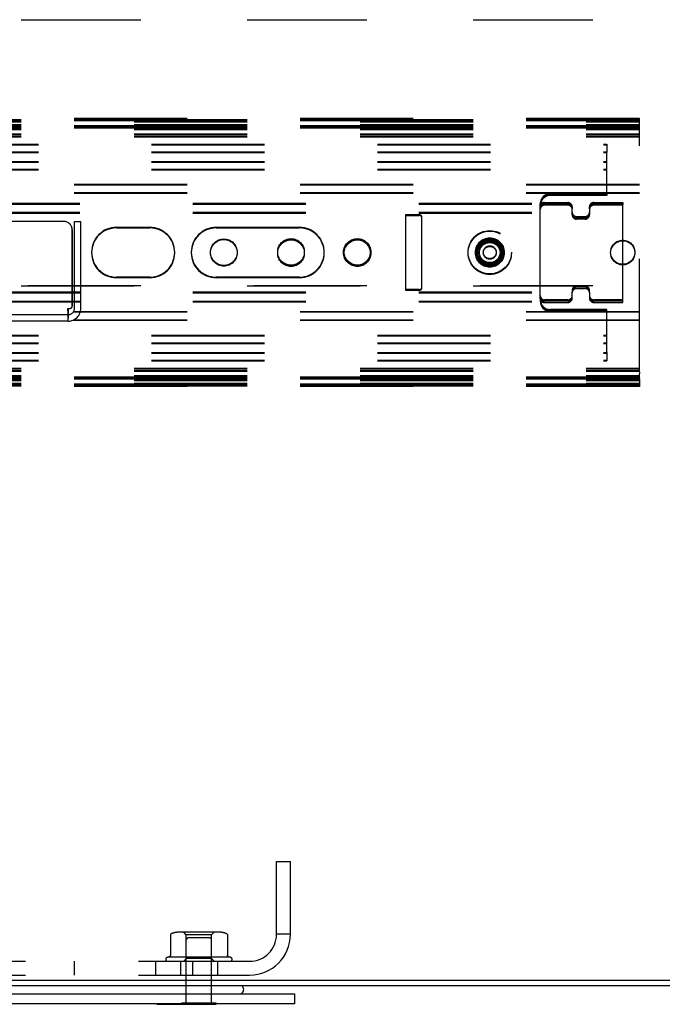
# Model space of a CAD drawing. Header units: inches. Extents: x 0 to 155, y 0 to 100.
# Tile 67 of 102: x 101.73 to 106.56, y 7.68 to 15.09. Entities that reach past the tile are written whole.
import ezdxf

# ---------------------------------------------------------------- set-up
doc = ezdxf.new("R2010")
doc.units = ezdxf.units.IN
doc.header["$LTSCALE"] = 8.5
doc.header["$MEASUREMENT"] = 0
doc.linetypes.add('HIDDEN', pattern=[0.2, 0.1, -0.1])
doc.layers.get('0').update_dxf_attribs({"linetype": 'CONTINUOUS'})
doc.layers.add('DEFAULT_2', color=8, linetype='HIDDEN')

msp = doc.modelspace()

# ---------------------------------------------------------------- linework, layer by layer
at = {"color": 3, "linetype": 'Continuous'}
for p, q in [((87.6538, 7.8562), (111.6258, 7.8562)), ((103.796, 7.6797), (95.4835, 7.6797))]:
    msp.add_line(p, q, dxfattribs=at)
at = {"color": 7, "linetype": 'Continuous'}
for p, q in [((87.6728, 7.8172), (111.6068, 7.8172)), ((95.4835, 7.7547), (103.796, 7.7547)), ((103.796, 7.7547), (103.796, 7.6797)), ((102.7598, 7.6757), (102.7598, 7.6797)), ((102.7598, 7.6757), (103.2073, 7.6757)), ((103.0198, 7.6757), (103.0198, 7.6797)), ((103.2073, 7.6757), (103.2073, 7.6797))]:
    msp.add_line(p, q, dxfattribs=at)
for centre, radius, start, end in [((103.3838, 7.7847), 0.03, 270, 19.47122), ((103.3273, 7.7647), 0.09, 19.47122, 35.69764)]:
    msp.add_arc(centre, radius, start, end, dxfattribs=at)
at = {"layer": 'DEFAULT_2', "color": 8, "linetype": 'HIDDEN'}
for p, q in [((89.8898, 15.0855), (109.3898, 15.0855)), ((109.3898, 15.0809), (89.8898, 15.0809)), ((106.3898, 14.3416), (92.3898, 14.3416)), ((106.3898, 14.337), (92.3898, 14.337)), ((92.3898, 14.3354), (106.3898, 14.3354)), ((92.3898, 14.3308), (106.3898, 14.3308)), ((106.3898, 14.3294), (92.3898, 14.3294)), ((106.3898, 14.3248), (92.3898, 14.3248)), ((92.3898, 14.3221), (106.3898, 14.3221)), ((92.3898, 14.3175), (106.3898, 14.3175)), ((106.3898, 14.2866), (106.3898, 14.3416)), ((92.3898, 14.2962), (106.3898, 14.2962)), ((92.3898, 14.2916), (106.3898, 14.2916)), ((106.3898, 14.2866), (92.3898, 14.2866)), ((92.3898, 14.2829), (106.3898, 14.2829)), ((106.3898, 14.282), (92.3898, 14.282)), ((92.3898, 14.2805), (106.3898, 14.2805)), ((92.3898, 14.2805), (106.3898, 14.2805)), ((92.3898, 14.2783), (106.3898, 14.2783)), ((92.3898, 14.2759), (106.3898, 14.2759)), ((92.3898, 14.2759), (106.3898, 14.2759)), ((106.3898, 14.2744), (92.3898, 14.2744)), ((106.3898, 14.2698), (92.3898, 14.2698)), ((92.3898, 14.2671), (106.3898, 14.2671)), ((92.3898, 14.2637), (106.3898, 14.2637)), ((92.3898, 14.2625), (106.3898, 14.2625)), ((92.3898, 14.2591), (106.3898, 14.2591)), ((106.3898, 14.2584), (106.3898, 14.2866)), ((106.3898, 14.2433), (106.3898, 14.2584)), ((106.3898, 12.4358), (106.3898, 14.2433)), ((92.3898, 14.2258), (106.3898, 14.2258)), ((92.3898, 14.2212), (106.3898, 14.2212)), ((92.3898, 14.2091), (106.3898, 14.2091)), ((92.3898, 14.2045), (106.3898, 14.2045)), ((92.5198, 14.1479), (106.1448, 14.1479)), ((92.5198, 14.1476), (106.1448, 14.1476)), ((92.5198, 14.1475), (106.1448, 14.1475)), ((92.5198, 14.1433), (106.1448, 14.1433)), ((92.5198, 14.143), (106.1448, 14.143)), ((92.5198, 14.1429), (106.1448, 14.1429)), ((92.5198, 14.0909), (106.1448, 14.0909)), ((92.5198, 14.0906), (106.1448, 14.0906)), ((92.5198, 14.0905), (106.1448, 14.0905)), ((92.5198, 14.0863), (106.1448, 14.0863)), ((92.5198, 14.086), (106.1448, 14.086)), ((92.5198, 14.0859), (106.1448, 14.0859)), ((106.1448, 14.1479), (106.1448, 14.0859)), ((106.1448, 13.773), (106.1448, 14.0859)), ((92.5198, 14.0175), (106.1448, 14.0175)), ((92.5198, 14.0129), (106.1448, 14.0129)), ((92.5198, 13.9605), (106.1448, 13.9605)), ((92.5198, 13.9559), (106.1448, 13.9559)), ((106.3898, 13.8457), (92.7823, 13.8457)), ((106.3898, 13.8412), (92.7823, 13.8412)), ((106.3898, 13.7832), (92.7823, 13.7832)), ((106.3898, 13.7787), (92.7823, 13.7787)), ((105.6729, 13.7089), (105.8528, 13.7089)), ((106.1448, 13.7776), (105.7228, 13.7776)), ((106.1448, 13.773), (105.7228, 13.773)), ((106.1448, 13.7675), (105.7228, 13.7675)), ((106.1448, 13.7629), (105.7228, 13.7629)), ((106.0448, 13.7089), (106.2648, 13.7089)), ((106.1448, 13.773), (106.1448, 13.7629)), ((106.2648, 13.7089), (106.2648, 13.6937)), ((92.8318, 13.7038), (105.6461, 13.7038)), ((92.8318, 13.7028), (105.6448, 13.7028)), ((92.8318, 13.6992), (105.6461, 13.6992)), ((92.8318, 13.6982), (105.6448, 13.6982)), ((92.8318, 13.6364), (105.6448, 13.6364)), ((105.6448, 13.663), (105.6448, 13.6996)), ((105.6448, 12.9856), (105.6448, 13.663)), ((105.6729, 13.7043), (105.8528, 13.7043)), ((105.8528, 13.6937), (105.6755, 13.6937)), ((105.8528, 13.6891), (105.6755, 13.6891)), ((105.8848, 13.6769), (105.8848, 13.6617)), ((105.8848, 13.6169), (105.8848, 13.6617)), ((106.0148, 13.6617), (106.0148, 13.6789)), ((106.0148, 13.6617), (106.0148, 13.6169)), ((106.0448, 13.7043), (106.2648, 13.7043)), ((106.2648, 13.6937), (106.0468, 13.6937)), ((106.2648, 13.6891), (106.0468, 13.6891)), ((106.2648, 12.9575), (106.2648, 13.6937)), ((102.0608, 13.5672), (91.1923, 13.5672)), ((92.8318, 13.6337), (105.6448, 13.6337)), ((92.8318, 13.6318), (105.6448, 13.6318)), ((92.8318, 13.6291), (105.6448, 13.6291)), ((102.0608, 13.5672), (102.0618, 13.5672)), ((102.141, 13.5672), (102.189, 13.5672)), ((102.141, 12.9132), (102.141, 13.5672)), ((102.189, 12.9132), (102.189, 13.5672)), ((104.6298, 13.6167), (104.7348, 13.6167)), ((104.6298, 13.6162), (104.6298, 13.6167)), ((104.7348, 13.6162), (104.6298, 13.6162)), ((104.6298, 13.6162), (104.6298, 13.0497)), ((104.6298, 13.6122), (104.7348, 13.6122)), ((104.7348, 13.6117), (104.6298, 13.6117)), ((104.7548, 13.5967), (104.7548, 13.5962)), ((104.7548, 13.0697), (104.7548, 13.5962)), ((105.9168, 13.6046), (105.9828, 13.6046)), ((105.9168, 13.6), (105.9828, 13.6)), ((105.9828, 13.5895), (105.9168, 13.5895)), ((105.9828, 13.5849), (105.9168, 13.5849)), ((102.1233, 12.9288), (102.1233, 13.5047)), ((102.1243, 13.5047), (102.1243, 12.9288)), ((102.4573, 13.523), (102.7073, 13.523)), ((102.4573, 13.5184), (102.7073, 13.5184)), ((103.2073, 13.523), (103.8323, 13.523)), ((103.2073, 13.5184), (103.8323, 13.5184)), ((102.7073, 13.148), (102.4573, 13.148)), ((102.7073, 13.1434), (102.4573, 13.1434)), ((103.8323, 13.148), (103.2073, 13.148)), ((103.8323, 13.1434), (103.2073, 13.1434)), ((89.8898, 13.0855), (109.3898, 13.0855)), ((109.3898, 13.0809), (89.8898, 13.0809)), ((104.7348, 13.0547), (104.6298, 13.0547)), ((104.6298, 13.0542), (104.7348, 13.0542)), ((104.7348, 13.0502), (104.6298, 13.0502)), ((104.6298, 13.0497), (104.7348, 13.0497)), ((105.8848, 13.0495), (105.8848, 13.0343)), ((105.9828, 13.0815), (105.9168, 13.0815)), ((105.9828, 13.0769), (105.9168, 13.0769)), ((105.9168, 13.0663), (105.9828, 13.0663)), ((105.9168, 13.0617), (105.9828, 13.0617)), ((106.0148, 13.0343), (106.0148, 13.0495)), ((92.8318, 13.0373), (105.6448, 13.0373)), ((92.8318, 13.0346), (105.6448, 13.0346)), ((92.8318, 13.0327), (105.6448, 13.0327)), ((92.8318, 13.03), (105.6448, 13.03)), ((92.8318, 12.9681), (105.6448, 12.9681)), ((105.6448, 12.9856), (105.6448, 12.9667)), ((105.8528, 12.9773), (105.6768, 12.9773)), ((105.8528, 12.9727), (105.6768, 12.9727)), ((105.8848, 12.9895), (105.8848, 13.0343)), ((106.0148, 13.0343), (106.0148, 12.9895)), ((106.0148, 12.9895), (106.0148, 12.9875)), ((106.2648, 12.9773), (106.0468, 12.9773)), ((106.2648, 12.9727), (106.0468, 12.9727)), ((92.8318, 12.9671), (105.6461, 12.9671)), ((92.8318, 12.9635), (105.6448, 12.9635)), ((92.8318, 12.9625), (105.6461, 12.9625)), ((102.092, 12.9132), (102.1076, 12.9132)), ((102.0925, 12.8931), (102.092, 12.9132)), ((102.0925, 12.873), (102.092, 12.9132)), ((102.0928, 12.8816), (102.0925, 12.8931)), ((102.093, 12.9132), (102.093, 12.8403)), ((102.1086, 12.9132), (102.1076, 12.9132)), ((105.6729, 12.9621), (105.8528, 12.9621)), ((105.6729, 12.9575), (105.8528, 12.9575)), ((106.1448, 12.9035), (105.7228, 12.9035)), ((106.1448, 12.8989), (105.7228, 12.8989)), ((106.1448, 12.8933), (105.7228, 12.8933)), ((106.0448, 12.9621), (106.0468, 12.9621)), ((106.0448, 12.9575), (106.0468, 12.9575)), ((106.0468, 12.9621), (106.2648, 12.9621)), ((106.0468, 12.9575), (106.2648, 12.9575)), ((106.1448, 12.5807), (106.1448, 12.9035)), ((102.093, 12.8652), (91.16, 12.8652)), ((106.3898, 12.8877), (92.7823, 12.8877)), ((106.3898, 12.8832), (92.7823, 12.8832)), ((106.3898, 12.8252), (92.7823, 12.8252)), ((106.3898, 12.8207), (92.7823, 12.8207)), ((102.0928, 12.85), (102.0925, 12.873)), ((102.093, 12.8767), (102.0928, 12.8816)), ((102.093, 12.8403), (102.0928, 12.85)), ((102.093, 12.8172), (102.093, 12.8403)), ((106.1448, 12.8887), (105.7228, 12.8887)), ((102.093, 12.8172), (91.16, 12.8172)), ((92.5198, 12.7105), (106.1448, 12.7105)), ((92.5198, 12.7059), (106.1448, 12.7059)), ((92.5198, 12.6535), (106.1448, 12.6535)), ((92.5198, 12.6489), (106.1448, 12.6489)), ((92.5198, 12.5805), (106.1448, 12.5805)), ((92.5198, 12.5803), (106.1448, 12.5803)), ((92.5198, 12.5801), (106.1448, 12.5801)), ((92.5198, 12.5759), (106.1448, 12.5759)), ((92.5198, 12.5757), (106.1448, 12.5757)), ((92.5198, 12.5755), (106.1448, 12.5755)), ((92.5198, 12.5235), (106.1448, 12.5235)), ((92.5198, 12.5233), (106.1448, 12.5233)), ((92.5198, 12.5231), (106.1448, 12.5231)), ((106.1448, 12.5807), (106.1448, 12.5233)), ((106.1448, 12.5231), (106.1448, 12.5233)), ((106.1448, 12.5231), (106.1448, 12.5187)), ((92.3898, 12.4618), (106.3898, 12.4618)), ((92.3898, 12.4572), (106.3898, 12.4572)), ((92.5198, 12.5189), (106.1448, 12.5189)), ((92.5198, 12.5187), (106.1448, 12.5187)), ((92.5198, 12.5185), (106.1448, 12.5185)), ((106.1448, 12.5185), (106.1448, 12.5187)), ((92.3898, 12.4451), (106.3898, 12.4451)), ((92.3898, 12.4405), (106.3898, 12.4405)), ((92.3898, 12.4073), (106.3898, 12.4073)), ((92.3898, 12.4038), (106.3898, 12.4038)), ((92.3898, 12.4027), (106.3898, 12.4027)), ((92.3898, 12.3992), (106.3898, 12.3992)), ((106.3898, 12.3965), (92.3898, 12.3965)), ((106.3898, 12.3919), (92.3898, 12.3919)), ((92.3898, 12.3905), (106.3898, 12.3905)), ((92.3898, 12.3904), (106.3898, 12.3904)), ((92.3898, 12.3881), (106.3898, 12.3881)), ((92.3898, 12.3859), (106.3898, 12.3859)), ((92.3898, 12.3858), (106.3898, 12.3858)), ((106.3898, 12.3844), (92.3898, 12.3844)), ((92.3898, 12.3835), (106.3898, 12.3835)), ((106.3898, 12.3798), (92.3898, 12.3798)), ((92.3898, 12.3748), (106.3898, 12.3748)), ((106.3898, 12.4358), (106.3898, 12.4205)), ((106.3898, 12.3919), (106.3898, 12.4205)), ((106.3898, 12.3919), (106.3898, 12.3905)), ((106.3898, 12.3798), (106.3898, 12.3905)), ((106.3898, 12.3798), (106.3898, 12.3248)), ((92.3898, 12.3702), (106.3898, 12.3702)), ((92.3898, 12.3489), (106.3898, 12.3489)), ((92.3898, 12.3443), (106.3898, 12.3443)), ((106.3898, 12.3415), (92.3898, 12.3415)), ((106.3898, 12.3369), (92.3898, 12.3369)), ((92.3898, 12.3355), (106.3898, 12.3355)), ((92.3898, 12.3309), (106.3898, 12.3309)), ((106.3898, 12.3294), (92.3898, 12.3294)), ((106.3898, 12.3248), (92.3898, 12.3248)), ((103.6608, 8.7492), (103.7648, 8.7492)), ((103.6608, 8.2023), (103.6608, 8.7492)), ((103.7648, 8.2023), (103.7648, 8.7492)), ((102.8623, 8.1969), (102.8623, 8.0448)), ((103.229, 8.2182), (102.9256, 8.2182)), ((102.9823, 8.1982), (102.9623, 8.2182)), ((103.1723, 8.1982), (102.9823, 8.1982)), ((102.9823, 7.6857), (102.9823, 8.1982)), ((103.1573, 8.1757), (102.9973, 8.1757)), ((103.1723, 8.1982), (103.1923, 8.2182)), ((103.1723, 7.6857), (103.1723, 8.1982)), ((103.2922, 8.1969), (103.2922, 8.0448)), ((103.7648, 8.2042), (103.6608, 8.2042)), ((103.3123, 8.0292), (102.8423, 8.0292)), ((102.9823, 8.0192), (102.9623, 7.9992)), ((103.1723, 8.0192), (102.9823, 8.0192)), ((103.1723, 8.0192), (103.1923, 7.9992)), ((103.298, 8.0358), (103.3123, 8.0292)), ((95.8219, 7.9992), (103.4577, 7.9992)), ((102.1398, 7.9992), (102.1398, 7.8952)), ((102.7498, 7.9992), (102.7498, 7.8952)), ((102.9373, 7.9992), (102.9373, 7.8952)), ((103.0298, 7.9992), (103.0298, 7.8952)), ((103.2173, 7.9992), (103.2173, 7.8952)), ((95.8219, 7.8952), (103.4577, 7.8952)), ((102.9473, 7.6857), (103.2073, 7.6857)), ((102.9473, 7.6757), (102.9473, 7.6857)), ((103.2073, 7.6797), (103.2073, 7.6857))]:
    msp.add_line(p, q, dxfattribs=at)
for points in [[(102.8683, 8.206), (102.8671, 8.2054), (102.866, 8.2046), (102.865, 8.2037), (102.8642, 8.2027), (102.8635, 8.2015), (102.8629, 8.2002), (102.8625, 8.1989), (102.8623, 8.1975), (102.8623, 8.1969)], [(103.2863, 8.206), (103.2875, 8.2054), (103.2886, 8.2046), (103.2895, 8.2037), (103.2904, 8.2027), (103.2911, 8.2015), (103.2917, 8.2002), (103.292, 8.1989), (103.2922, 8.1975), (103.2922, 8.1969)], [(102.8623, 8.0448), (102.8622, 8.0436), (102.862, 8.0424), (102.8617, 8.0415), (102.8614, 8.0407), (102.8611, 8.04), (102.8607, 8.0394), (102.8604, 8.0389), (102.8601, 8.0385), (102.8597, 8.0381), (102.8594, 8.0377), (102.8591, 8.0374), (102.8588, 8.0372), (102.8585, 8.0369), (102.8582, 8.0367), (102.8579, 8.0365), (102.8576, 8.0363), (102.8573, 8.0362), (102.8571, 8.036), (102.8568, 8.0359), (102.8566, 8.0358), (102.8423, 8.0292)], [(103.298, 8.0358), (103.2977, 8.0359), (103.2975, 8.036), (103.2972, 8.0362), (103.2969, 8.0363), (103.2967, 8.0365), (103.2964, 8.0367), (103.2961, 8.0369), (103.2958, 8.0372), (103.2955, 8.0374), (103.2952, 8.0377), (103.2948, 8.0381), (103.2945, 8.0385), (103.2942, 8.0389), (103.2938, 8.0394), (103.2935, 8.04), (103.2931, 8.0407), (103.2928, 8.0415), (103.2925, 8.0424), (103.2923, 8.0436), (103.2922, 8.0448)]]:
    msp.add_lwpolyline(points, dxfattribs=at)
for centre, radius in [((105.2648, 13.3355), 0.163), ((105.2648, 13.3309), 0.163), ((103.2648, 13.3355), 0.1), ((103.2648, 13.3309), 0.1), ((103.7698, 13.3377), 0.1), ((103.7698, 13.3332), 0.1), ((103.7698, 13.3287), 0.1), ((104.2648, 13.3355), 0.1), ((104.2648, 13.3309), 0.1), ((104.2698, 13.3377), 0.1), ((104.2698, 13.3332), 0.1), ((104.2698, 13.3287), 0.1), ((105.2648, 13.3355), 0.108), ((105.2648, 13.3309), 0.108), ((105.2648, 13.3355), 0.1), ((105.2648, 13.3309), 0.1), ((105.2698, 13.3377), 0.1), ((105.2698, 13.3332), 0.1), ((105.2698, 13.3287), 0.1), ((105.2648, 13.3355), 0.091), ((105.2648, 13.3309), 0.091), ((105.2648, 13.3355), 0.08), ((105.2648, 13.3355), 0.078), ((106.2648, 13.3355), 0.091), ((106.2648, 13.3309), 0.091), ((105.2648, 13.3309), 0.08), ((105.2648, 13.3309), 0.078), ((105.2648, 13.3355), 0.0485), ((105.2648, 13.3309), 0.0485)]:
    msp.add_circle(centre, radius, dxfattribs=at)
for centre, radius, start, end in [((105.7228, 13.6895), 0.078, 90, 180), ((105.7228, 13.6849), 0.078, 90, 180), ((105.6768, 13.6769), 0.032, 90, 180), ((105.6729, 13.6807), 0.0282, 89.97211, 180.02789), ((105.7228, 13.6996), 0.078, 90, 175.00265), ((105.7228, 13.695), 0.078, 90, 175.00265), ((105.8528, 13.6769), 0.032, 0, 90), ((106.0468, 13.6769), 0.032, 90, 180), ((106.0448, 13.6789), 0.03, 90, 180), ((105.7228, 13.6996), 0.078, 175.00265, 180), ((105.6768, 13.6723), 0.032, 90, 180), ((105.6729, 13.6761), 0.0282, 89.97211, 180.02789), ((105.7228, 13.695), 0.078, 175.00265, 180), ((105.6755, 13.663), 0.0307, 90, 180), ((105.6755, 13.6584), 0.0307, 90, 180), ((105.8528, 13.6723), 0.032, 0, 90), ((105.8528, 13.6617), 0.032, 0, 90), ((105.8528, 13.6571), 0.032, 0, 90), ((105.9168, 13.6366), 0.032, 180, 270), ((105.9828, 13.6366), 0.032, 270, 360), ((106.0468, 13.6723), 0.032, 90, 180), ((106.0448, 13.6743), 0.03, 90, 180), ((106.0468, 13.6617), 0.032, 90, 180), ((106.0468, 13.6571), 0.032, 90, 180), ((102.0608, 13.5047), 0.0625, 0, 90), ((102.0618, 13.5047), 0.0625, 0, 90), ((104.7348, 13.5967), 0.02, 0, 90), ((104.7348, 13.5962), 0.02, 0, 90), ((104.7348, 13.5922), 0.02, 0, 90), ((104.7348, 13.5917), 0.02, 0, 90), ((105.9168, 13.632), 0.032, 180, 270), ((105.9168, 13.6215), 0.032, 180, 270), ((105.9168, 13.6169), 0.032, 180, 270), ((105.9828, 13.632), 0.032, 270, 360), ((105.9828, 13.6215), 0.032, 270, 360), ((105.9828, 13.6169), 0.032, 270, 360), ((102.4573, 13.3355), 0.1875, 90, 270), ((102.4573, 13.3309), 0.1875, 90, 270), ((102.7073, 13.3355), 0.1875, 270, 90), ((102.7073, 13.3309), 0.1875, 270, 90), ((103.2073, 13.3355), 0.1875, 90, 270), ((103.2073, 13.3309), 0.1875, 90, 270), ((103.8323, 13.3355), 0.1875, 270, 90), ((103.8323, 13.3309), 0.1875, 270, 90), ((104.7348, 13.0747), 0.02, 270, 360), ((104.7348, 13.0742), 0.02, 270, 360), ((104.7348, 13.0702), 0.02, 270, 360), ((104.7348, 13.0697), 0.02, 270, 360), ((105.9168, 13.0495), 0.032, 90, 180), ((105.9168, 13.0449), 0.032, 90, 180), ((105.9168, 13.0343), 0.032, 90, 180), ((105.9168, 13.0297), 0.032, 90, 180), ((105.9828, 13.0495), 0.032, 0, 90), ((105.9828, 13.0449), 0.032, 0, 90), ((105.9828, 13.0343), 0.032, 0, 90), ((105.9828, 13.0297), 0.032, 0, 90), ((105.6768, 13.0093), 0.032, 180, 270), ((105.6755, 13.0079), 0.0307, 180, 270), ((105.6768, 13.0047), 0.032, 180, 270), ((105.6755, 13.0033), 0.0307, 180, 270), ((105.6729, 12.9902), 0.0282, 180, 270), ((105.6729, 12.9856), 0.0282, 180, 270), ((105.7228, 12.9815), 0.078, 180, 193.39407), ((105.7228, 12.9769), 0.078, 180, 193.39407), ((105.7228, 12.9713), 0.078, 180, 270), ((105.6768, 12.9941), 0.032, 186.83996, 263.16004), ((105.6768, 12.9895), 0.032, 186.83996, 263.16004), ((105.8528, 13.0093), 0.032, 270, 360), ((105.8528, 13.0047), 0.032, 270, 360), ((105.8528, 12.9941), 0.032, 270, 360), ((105.8528, 12.9895), 0.032, 270, 360), ((106.0468, 13.0093), 0.032, 180, 270), ((106.0468, 13.0047), 0.032, 180, 270), ((106.0468, 12.9941), 0.032, 180, 270), ((106.0468, 12.9895), 0.032, 180, 270), ((102.093, 12.9132), 0.096, 270, 360), ((102.093, 12.9132), 0.048, 270, 360), ((102.1076, 12.9288), 0.0156, 270, 360), ((102.1086, 12.9288), 0.0156, 270, 360), ((105.7228, 12.9667), 0.078, 180, 270), ((105.7228, 12.9815), 0.078, 193.39407, 270), ((105.7228, 12.9769), 0.078, 193.39407, 270), ((102.9256, 8.077), 0.1412, 90, 113.95), ((102.9973, 8.1607), 0.015, 90, 180), ((103.1573, 8.1607), 0.015, 0, 90), ((103.229, 8.077), 0.1412, 66.05, 90), ((103.4577, 8.2023), 0.3071, 270, 360), ((103.4577, 8.2023), 0.2031, 270, 360), ((102.8423, 8.0142), 0.015, 90.00013, 270), ((103.3123, 8.0142), 0.015, 270, 89.99987)]:
    msp.add_arc(centre, radius, start, end, dxfattribs=at)

doc.saveas('drawing.dxf')
